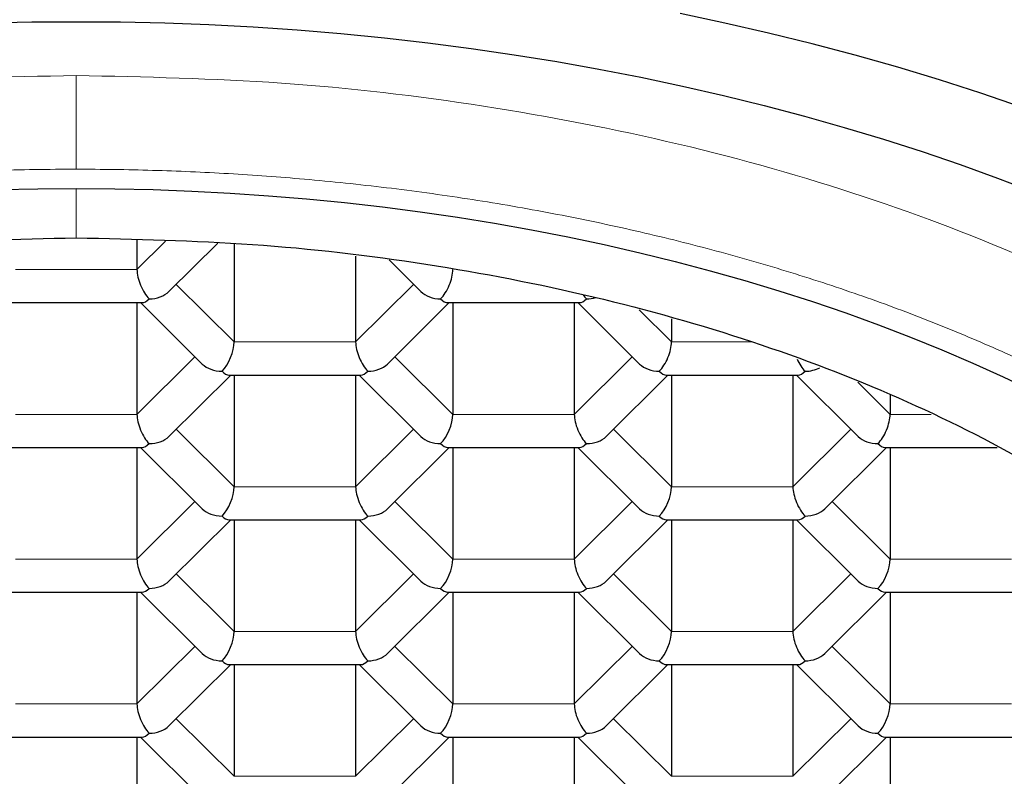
# Model space of a CAD drawing. Header units: millimetres. Extents: x 8 to 532, y 12 to 403.
# Tile 32 of 45: x 279.66 to 285.51, y 338.76 to 343.26. Entities that reach past the tile are written whole.
import ezdxf

# ---------------------------------------------------------------- set-up
doc = ezdxf.new("R2010")
doc.units = ezdxf.units.MM

msp = doc.modelspace()

# ---------------------------------------------------------------- linework, layer by layer
at = {"color": 7, "linetype": 'Continuous', "lineweight": 30}
for p, q in [((280.3608, 341.9474), (280.3608, 341.7724)), ((280.5505, 341.6412), (280.8406, 341.9294)), ((280.9382, 341.9257), (280.9382, 341.3422)), ((281.6599, 341.8517), (281.6599, 341.3422)), ((281.8585, 341.8291), (282.0476, 341.6412)), ((279.6084, 341.5757), (280.3916, 341.5757)), ((280.3608, 341.5757), (280.3608, 340.912)), ((280.3815, 341.5757), (280.7486, 341.211)), ((281.8495, 341.211), (282.2166, 341.5757)), ((282.2065, 341.5757), (282.9897, 341.5757)), ((282.2372, 341.5757), (282.2372, 340.912)), ((282.9589, 341.5757), (282.9589, 340.912)), ((282.9796, 341.5757), (283.3466, 341.211)), ((283.5363, 341.479), (283.5363, 341.3422)), ((280.5505, 340.7808), (280.9176, 341.1455)), ((280.9074, 341.1455), (281.6907, 341.1455)), ((280.9382, 341.1455), (280.9382, 340.4818)), ((281.6599, 341.1455), (281.6599, 340.4818)), ((281.6805, 341.1455), (282.0476, 340.7808)), ((283.1486, 340.7808), (283.5156, 341.1455)), ((283.5055, 341.1455), (284.2887, 341.1455)), ((283.5363, 341.1455), (283.5363, 340.4818)), ((284.258, 341.1455), (284.258, 340.4818)), ((284.2786, 341.1455), (284.6457, 340.7808)), ((284.8353, 341.0289), (284.8353, 340.912)), ((279.6084, 340.7153), (280.3916, 340.7153)), ((280.3608, 340.7153), (280.3608, 340.0516)), ((280.3815, 340.7153), (280.7486, 340.3506)), ((281.8495, 340.3506), (282.2166, 340.7153)), ((282.2065, 340.7153), (282.9897, 340.7153)), ((282.2372, 340.7153), (282.2372, 340.0516)), ((282.9589, 340.7153), (282.9589, 340.0516)), ((282.9796, 340.7153), (283.3466, 340.3506)), ((284.4476, 340.3506), (284.8147, 340.7153)), ((284.8045, 340.7153), (285.4706, 340.7153)), ((284.8353, 340.7153), (284.8353, 340.0516)), ((280.5505, 339.9204), (280.9176, 340.2851)), ((280.9074, 340.2851), (281.6907, 340.2851)), ((280.9382, 340.2851), (280.9382, 339.6215)), ((281.6599, 340.2851), (281.6599, 339.6215)), ((281.6805, 340.2851), (282.0476, 339.9204)), ((283.1486, 339.9204), (283.5156, 340.2851)), ((283.5055, 340.2851), (284.2887, 340.2851)), ((283.5363, 340.2851), (283.5363, 339.6215)), ((284.258, 340.2851), (284.258, 339.6215)), ((284.2786, 340.2851), (284.6457, 339.9204)), ((279.6084, 339.855), (280.3916, 339.855)), ((280.3608, 339.855), (280.3608, 339.1913)), ((280.3815, 339.855), (280.7486, 339.4903)), ((281.8495, 339.4903), (282.2166, 339.855)), ((282.2065, 339.855), (282.9897, 339.855)), ((282.2372, 339.855), (282.2372, 339.1913)), ((282.9589, 339.855), (282.9589, 339.1913)), ((282.9796, 339.855), (283.3466, 339.4903)), ((284.4476, 339.4903), (284.8147, 339.855)), ((284.8045, 339.855), (285.5878, 339.855)), ((284.8353, 339.855), (284.8353, 339.1913)), ((280.5505, 339.0601), (280.9176, 339.4248)), ((280.9074, 339.4248), (281.6907, 339.4248)), ((280.9382, 339.4248), (280.9382, 338.7611)), ((281.6599, 339.4248), (281.6599, 338.7611)), ((281.6805, 339.4248), (282.0476, 339.0601)), ((283.1486, 339.0601), (283.5156, 339.4248)), ((283.5055, 339.4248), (284.2887, 339.4248)), ((283.5363, 339.4248), (283.5363, 338.7611)), ((284.258, 339.4248), (284.258, 338.7611)), ((284.2786, 339.4248), (284.6457, 339.0601)), ((279.6084, 338.9946), (280.3916, 338.9946)), ((280.3608, 338.9946), (280.3608, 338.3309)), ((280.3815, 338.9946), (280.7486, 338.6299)), ((281.8495, 338.6299), (282.2166, 338.9946)), ((282.2065, 338.9946), (282.9897, 338.9946)), ((282.2372, 338.9946), (282.2372, 338.3309)), ((282.9589, 338.9946), (282.9589, 338.3309)), ((282.9796, 338.9946), (283.3466, 338.6299)), ((284.4476, 338.6299), (284.8147, 338.9946)), ((284.8045, 338.9946), (285.5878, 338.9946)), ((284.8353, 338.9946), (284.8353, 338.3309))]:
    msp.add_line(p, q, dxfattribs=at)
at = {"color": 8, "linetype": 'Continuous', "lineweight": 0}
for p, q in [((280.3608, 341.7724), (280.5306, 341.941)), ((279.6392, 341.7724), (280.3608, 341.7724)), ((280.5939, 341.6843), (280.9382, 341.3422)), ((281.6599, 341.3422), (282.0042, 341.6843)), ((283.3438, 341.5334), (283.5363, 341.3422)), ((280.9382, 341.3422), (281.6599, 341.3422)), ((283.5363, 341.3422), (284.0179, 341.3422)), ((280.3608, 340.912), (280.7052, 341.2541)), ((281.8929, 341.2541), (282.2372, 340.912)), ((282.9589, 340.912), (283.3033, 341.2541)), ((284.6437, 341.1023), (284.8353, 340.912)), ((279.6392, 340.912), (280.3608, 340.912)), ((282.2372, 340.912), (282.9589, 340.912)), ((284.8353, 340.912), (285.0796, 340.912)), ((280.5939, 340.8239), (280.9382, 340.4818)), ((281.6599, 340.4818), (282.0042, 340.8239)), ((283.1919, 340.8239), (283.5363, 340.4818)), ((284.258, 340.4818), (284.6023, 340.8239)), ((280.9382, 340.4818), (281.6599, 340.4818)), ((283.5363, 340.4818), (284.258, 340.4818)), ((280.3608, 340.0516), (280.7052, 340.3937)), ((281.8929, 340.3937), (282.2372, 340.0516)), ((282.9589, 340.0516), (283.3033, 340.3937)), ((284.491, 340.3937), (284.8353, 340.0516)), ((279.6392, 340.0516), (280.3608, 340.0516)), ((282.2372, 340.0516), (282.9589, 340.0516)), ((284.8353, 340.0516), (285.557, 340.0516)), ((280.5939, 339.9635), (280.9382, 339.6215)), ((281.6599, 339.6215), (282.0042, 339.9635)), ((283.1919, 339.9635), (283.5363, 339.6215)), ((284.258, 339.6215), (284.6023, 339.9635)), ((280.9382, 339.6215), (281.6599, 339.6215)), ((283.5363, 339.6215), (284.258, 339.6215)), ((280.3608, 339.1913), (280.7052, 339.5334)), ((281.8929, 339.5334), (282.2372, 339.1913)), ((282.9589, 339.1913), (283.3033, 339.5334)), ((284.491, 339.5334), (284.8353, 339.1913)), ((279.6392, 339.1913), (280.3608, 339.1913)), ((282.2372, 339.1913), (282.9589, 339.1913)), ((284.8353, 339.1913), (285.557, 339.1913)), ((280.5939, 339.1032), (280.9382, 338.7611)), ((281.6599, 338.7611), (282.0042, 339.1032)), ((283.1919, 339.1032), (283.5363, 338.7611)), ((284.258, 338.7611), (284.6023, 339.1032)), ((280.9382, 338.7611), (281.6599, 338.7611)), ((283.5363, 338.7611), (284.258, 338.7611))]:
    msp.add_line(p, q, dxfattribs=at)
at = {"color": 7, "linetype": 'Continuous', "lineweight": 30, "flags": 128}
for points in [[(285.6169, 342.7382), (285.375, 342.8208), (285.1295, 342.8996), (284.8804, 342.9748), (284.628, 343.0462), (284.3724, 343.1138), (284.1138, 343.1775), (283.8525, 343.2373), (283.5884, 343.2932)], [(279.474, 343.2374), (279.7369, 343.2434), (280, 343.2453), (280.2631, 343.2434), (280.526, 343.2374), (280.7885, 343.2276), (281.0505, 343.2138), (281.3118, 343.196), (281.5722, 343.1744), (281.8315, 343.1488), (282.0895, 343.1194), (282.3461, 343.0861), (282.6011, 343.0489), (282.8544, 343.008), (283.1056, 342.9632), (283.3548, 342.9147), (283.6016, 342.8625), (283.846, 342.8066), (284.0877, 342.747), (284.3266, 342.6838), (284.5626, 342.6171), (284.7954, 342.5468), (285.025, 342.4731), (285.2511, 342.3959), (285.4736, 342.3154), (285.6924, 342.2315)], [(279.5421, 342.2471), (279.771, 342.2522), (280, 342.2539)], [(280, 342.2539), (280.229, 342.2522), (280.4579, 342.2471), (280.6865, 342.2385), (280.9146, 342.2265), (281.1421, 342.211), (281.3688, 342.1922), (281.5946, 342.1699), (281.8192, 342.1443), (282.0426, 342.1153), (282.2647, 342.0829), (282.4851, 342.0473), (282.7039, 342.0083), (282.9208, 341.9661), (283.1357, 341.9206), (283.3485, 341.8719), (283.5589, 341.8201), (283.767, 341.765), (283.9724, 341.7069), (284.1751, 341.6458), (284.375, 341.5816), (284.5719, 341.5144), (284.7656, 341.4443), (284.9561, 341.3713), (285.1431, 341.2954), (285.3267, 341.2168), (285.5066, 341.1355), (285.6827, 341.0515)]]:
    msp.add_lwpolyline(points, dxfattribs=at)
at = {"color": 7, "linetype": 'Continuous', "lineweight": 30}
for centre, major_axis, ratio, start_param, end_param in [((280.433, 341.7007), (-0.0508, 0.1232), 0.416123, 0.790018, 2.360817), ((282.1651, 341.7007), (0.0508, 0.1232), 0.416123, 3.922369, 5.493167), ((280.433, 341.7007), (0.1443, 0), 0.709406, 4.712389, 5.663076), ((282.1651, 341.7007), (0.1443, 0), 0.709406, 3.761702, 4.712389), ((280.433, 341.7007), (0.0508, 0.1232), 0.416123, 3.311504, 3.922369), ((282.1651, 341.7007), (-0.0508, 0.1232), 0.416123, 2.360817, 2.971682), ((283.0311, 341.7007), (0.0508, 0.1232), 0.416123, 3.311504, 3.922369), ((283.0311, 341.7007), (-0.0508, 0.1232), 0.416123, 2.082956, 2.360817), ((283.0311, 341.7007), (0.1443, 0), 0.709406, 4.712389, 5.106659), ((280.866, 341.2705), (0.0508, 0.1232), 0.416123, 3.922369, 5.493165), ((281.7321, 341.2705), (-0.0508, 0.1232), 0.416123, 0.79002, 2.360817), ((283.4641, 341.2705), (0.0508, 0.1232), 0.416123, 3.922369, 5.493167), ((284.3301, 341.2705), (-0.0508, 0.1232), 0.416123, 1.641777, 2.360817), ((280.866, 341.2705), (0.1443, 0), 0.709406, 3.761702, 4.712389), ((280.866, 341.2705), (-0.0508, 0.1232), 0.416123, 2.360817, 2.971682), ((281.7321, 341.2705), (0.0508, 0.1232), 0.416123, 3.311504, 3.922369), ((281.7321, 341.2705), (0.1443, 0), 0.709406, 4.712389, 5.663076), ((283.4641, 341.2705), (0.1443, 0), 0.709406, 3.761702, 4.712389), ((283.4641, 341.2705), (-0.0508, 0.1232), 0.416123, 2.360817, 2.971682), ((284.3301, 341.2705), (0.0508, 0.1232), 0.416123, 3.311504, 3.922369), ((284.3301, 341.2705), (0.1443, 0), 0.709406, 4.712389, 5.362342), ((280.433, 340.8403), (-0.0508, 0.1232), 0.416123, 0.79002, 2.360817), ((282.1651, 340.8403), (0.0508, 0.1232), 0.416123, 3.922369, 5.493165), ((283.0311, 340.8403), (-0.0508, 0.1232), 0.416123, 0.79002, 2.360817), ((284.7631, 340.8403), (0.0508, 0.1232), 0.416123, 3.922369, 5.493167), ((280.433, 340.8403), (0.1443, 0), 0.709406, 4.712389, 5.663076), ((282.1651, 340.8403), (0.1443, 0), 0.709406, 3.761702, 4.712389), ((283.0311, 340.8403), (0.1443, 0), 0.709406, 4.712389, 5.663076), ((284.7631, 340.8403), (0.1443, 0), 0.709406, 3.761702, 4.712389), ((280.433, 340.8403), (0.0508, 0.1232), 0.416123, 3.311504, 3.922369), ((282.1651, 340.8403), (-0.0508, 0.1232), 0.416123, 2.360817, 2.971682), ((283.0311, 340.8403), (0.0508, 0.1232), 0.416123, 3.311504, 3.922369), ((284.7631, 340.8403), (-0.0508, 0.1232), 0.416123, 2.360817, 2.971682), ((280.866, 340.4101), (0.0508, 0.1232), 0.416123, 3.922369, 5.493165), ((281.7321, 340.4101), (-0.0508, 0.1232), 0.416123, 0.79002, 2.360817), ((283.4641, 340.4101), (0.0508, 0.1232), 0.416123, 3.922369, 5.493165), ((284.3301, 340.4101), (-0.0508, 0.1232), 0.416123, 0.79002, 2.360817), ((280.866, 340.4101), (0.1443, 0), 0.709406, 3.761702, 4.712389), ((281.7321, 340.4101), (0.1443, 0), 0.709406, 4.712389, 5.663076), ((283.4641, 340.4101), (0.1443, 0), 0.709406, 3.761702, 4.712389), ((284.3301, 340.4101), (0.1443, 0), 0.709406, 4.712389, 5.663076), ((280.866, 340.4101), (-0.0508, 0.1232), 0.416123, 2.360817, 2.971682), ((281.7321, 340.4101), (0.0508, 0.1232), 0.416123, 3.311504, 3.922369), ((283.4641, 340.4101), (-0.0508, 0.1232), 0.416123, 2.360817, 2.971682), ((284.3301, 340.4101), (0.0508, 0.1232), 0.416123, 3.311504, 3.922369), ((280.433, 339.98), (-0.0508, 0.1232), 0.416123, 0.79002, 2.360817), ((282.1651, 339.98), (0.0508, 0.1232), 0.416123, 3.922369, 5.493165), ((283.0311, 339.98), (-0.0508, 0.1232), 0.416123, 0.79002, 2.360817), ((284.7631, 339.98), (0.0508, 0.1232), 0.416123, 3.922369, 5.493165), ((280.433, 339.98), (0.0508, 0.1232), 0.416123, 3.311504, 3.922369), ((280.433, 339.98), (0.1443, 0), 0.709406, 4.712389, 5.663076), ((282.1651, 339.98), (0.1443, 0), 0.709406, 3.761702, 4.712389), ((282.1651, 339.98), (-0.0508, 0.1232), 0.416123, 2.360817, 2.971682), ((283.0311, 339.98), (0.0508, 0.1232), 0.416123, 3.311504, 3.922369), ((283.0311, 339.98), (0.1443, 0), 0.709406, 4.712389, 5.663076), ((284.7631, 339.98), (0.1443, 0), 0.709406, 3.761702, 4.712389), ((284.7631, 339.98), (-0.0508, 0.1232), 0.416123, 2.360817, 2.971682), ((280.866, 339.5498), (0.0508, 0.1232), 0.416123, 3.922369, 5.493165), ((281.7321, 339.5498), (-0.0508, 0.1232), 0.416123, 0.79002, 2.360817), ((283.4641, 339.5498), (0.0508, 0.1232), 0.416123, 3.922369, 5.493165), ((284.3301, 339.5498), (-0.0508, 0.1232), 0.416123, 0.79002, 2.360817), ((280.866, 339.5498), (0.1443, 0), 0.709406, 3.761702, 4.712389), ((281.7321, 339.5498), (0.1443, 0), 0.709406, 4.712389, 5.663076), ((283.4641, 339.5498), (0.1443, 0), 0.709406, 3.761702, 4.712389), ((284.3301, 339.5498), (0.1443, 0), 0.709406, 4.712389, 5.663076), ((280.866, 339.5498), (-0.0508, 0.1232), 0.416123, 2.360817, 2.971682), ((281.7321, 339.5498), (0.0508, 0.1232), 0.416123, 3.311504, 3.922369), ((283.4641, 339.5498), (-0.0508, 0.1232), 0.416123, 2.360817, 2.971682), ((284.3301, 339.5498), (0.0508, 0.1232), 0.416123, 3.311504, 3.922369), ((280.433, 339.1196), (-0.0508, 0.1232), 0.416123, 0.79002, 2.360817), ((282.1651, 339.1196), (0.0508, 0.1232), 0.416123, 3.922369, 5.493165), ((283.0311, 339.1196), (-0.0508, 0.1232), 0.416123, 0.79002, 2.360817), ((284.7631, 339.1196), (0.0508, 0.1232), 0.416123, 3.922369, 5.493165), ((280.433, 339.1196), (0.1443, 0), 0.709406, 4.712389, 5.663076), ((282.1651, 339.1196), (0.1443, 0), 0.709406, 3.761702, 4.712389), ((283.0311, 339.1196), (0.1443, 0), 0.709406, 4.712389, 5.663076), ((284.7631, 339.1196), (0.1443, 0), 0.709406, 3.761702, 4.712389), ((280.433, 339.1196), (0.0508, 0.1232), 0.416123, 3.311504, 3.922369), ((282.1651, 339.1196), (-0.0508, 0.1232), 0.416123, 2.360817, 2.971682), ((283.0311, 339.1196), (0.0508, 0.1232), 0.416123, 3.311504, 3.922369), ((284.7631, 339.1196), (-0.0508, 0.1232), 0.416123, 2.360817, 2.971682)]:
    msp.add_ellipse(centre, major_axis=major_axis, ratio=ratio, start_param=start_param, end_param=end_param, dxfattribs=at)
at = {"color": 8, "linetype": 'Continuous', "lineweight": 0}
for points in [[(270.65, 337.5628), (270.6654, 337.7968), (270.6963, 338.2648), (270.9447, 338.9548), (271.3365, 339.621), (271.8796, 340.252), (272.5609, 340.8369), (273.3697, 341.3658), (274.2918, 341.8297), (275.3116, 342.2205), (276.4117, 342.532), (277.5731, 342.7567), (278.7761, 342.8992), (279.592, 342.9169), (280, 342.9258)], [(280, 342.9258), (280.408, 342.9169), (281.2239, 342.8992), (282.4269, 342.7567), (283.5883, 342.532), (284.6884, 342.2205), (285.7082, 341.8297), (286.6303, 341.3658), (287.4391, 340.8369), (288.1204, 340.252), (288.6635, 339.621), (289.0553, 338.9548), (289.3037, 338.2648), (289.3346, 337.7968), (289.35, 337.5628)]]:
    msp.add_open_spline(points, degree=3, dxfattribs=at)
for points, knots in [([(280, 342.3687), (280, 342.3788), (280, 342.3991), (280, 342.4356), (280, 342.4758), (280, 342.5195), (280, 342.5659), (280, 342.6143), (280, 342.6657), (280, 342.7194), (280, 342.7743), (280, 342.8278), (280, 342.8791), (280, 342.9102), (280, 342.9258)], [0, 0, 0, 0, 0.080106, 0.160284, 0.240409, 0.320415, 0.400295, 0.480088, 0.559862, 0.647668, 0.735612, 0.823708, 0.911889, 1, 1, 1, 1]), ([(280, 342.3687), (279.9178, 342.3683), (279.7533, 342.3674), (279.5067, 342.3613), (279.2604, 342.3516), (279.0146, 342.3379), (278.7711, 342.3205), (278.5298, 342.2994), (278.2911, 342.2747), (278.0536, 342.2464), (277.816, 342.2141), (277.5783, 342.1779), (277.3409, 342.1377), (277.1056, 342.0937), (276.8725, 342.046), (276.6418, 341.9946), (276.4137, 341.9396), (276.1883, 341.8809), (275.9659, 341.8187), (275.7465, 341.753), (275.5304, 341.6839), (275.3178, 341.6113), (275.1087, 341.5354), (274.9034, 341.4562), (274.7076, 341.376), (274.521, 341.2953), (274.3435, 341.2143), (274.1696, 341.1308), (273.9995, 341.0448), (273.8332, 340.9563), (273.666, 340.8628), (273.4986, 340.764), (273.3315, 340.6597), (273.1694, 340.5529), (273.0125, 340.4435), (272.8618, 340.3324), (272.7174, 340.2196), (272.5791, 340.1053), (272.4463, 339.9889), (272.3181, 339.8697), (272.1949, 339.7478), (272.0767, 339.623), (271.9647, 339.4965), (271.8587, 339.3682), (271.759, 339.2383), (271.6655, 339.1069), (271.5784, 338.9741), (271.4977, 338.8399), (271.4236, 338.7045), (271.356, 338.568), (271.2949, 338.4305), (271.2406, 338.292), (271.1929, 338.1528), (271.1531, 338.0167), (271.1206, 337.884), (271.0947, 337.7548), (271.0746, 337.6252), (271.0602, 337.4954), (271.0515, 337.3654), (271.0485, 337.2315), (271.0518, 337.0938), (271.062, 336.9523), (271.079, 336.811), (271.1028, 336.67), (271.1333, 336.5303), (271.1701, 336.392), (271.2132, 336.2551), (271.2628, 336.1189), (271.3191, 335.9826), (271.3824, 335.8464), (271.4527, 335.7103), (271.5295, 335.5753), (271.6128, 335.4416), (271.7025, 335.3093), (271.7985, 335.1784), (271.9008, 335.0492), (272.0093, 334.9216), (272.1239, 334.7957), (272.2445, 334.6717), (272.371, 334.5497), (272.5034, 334.4298), (272.6415, 334.312), (272.7812, 334.1996), (272.9218, 334.0925), (273.0629, 333.9907), (273.2085, 333.8909), (273.3584, 333.7932), (273.5126, 333.6978), (273.6756, 333.6019), (273.8477, 333.5058), (274.0294, 333.41), (274.2156, 333.317), (274.4061, 333.227), (274.5998, 333.1405), (274.7964, 333.0577), (274.9956, 332.9784), (275.1984, 332.9022), (275.4062, 332.8287), (275.6189, 332.758), (275.8363, 332.6903), (276.0569, 332.626), (276.2805, 332.5653), (276.507, 332.5081), (276.7362, 332.4545), (276.9678, 332.4046), (277.2018, 332.3584), (277.4379, 332.3159), (277.676, 332.2771), (277.9158, 332.2421), (278.1573, 332.211), (278.4001, 332.1837), (278.6374, 332.1609), (278.8689, 332.1422), (279.0942, 332.1274), (279.3202, 332.1159), (279.5466, 332.1077), (279.7732, 332.1026), (279.9244, 332.102), (280, 332.1016)], [0, 0, 0, 0, 0.008774, 0.017551, 0.02633, 0.035111, 0.043893, 0.052519, 0.061145, 0.069771, 0.078398, 0.087201, 0.096003, 0.104805, 0.113607, 0.122408, 0.131209, 0.14001, 0.14881, 0.15761, 0.16641, 0.175209, 0.184009, 0.192808, 0.201608, 0.209674, 0.21774, 0.225806, 0.233872, 0.241938, 0.250005, 0.258785, 0.267566, 0.276346, 0.285127, 0.293908, 0.302532, 0.311157, 0.319781, 0.328405, 0.337205, 0.346005, 0.354805, 0.363605, 0.372405, 0.381204, 0.390004, 0.398803, 0.407602, 0.416401, 0.425199, 0.433998, 0.442796, 0.451594, 0.45966, 0.467725, 0.47579, 0.483855, 0.49192, 0.499986, 0.508765, 0.517545, 0.526325, 0.535105, 0.543886, 0.552511, 0.561135, 0.56976, 0.578385, 0.587187, 0.595989, 0.604791, 0.613593, 0.622395, 0.631198, 0.64, 0.648802, 0.657604, 0.666406, 0.675208, 0.68401, 0.692811, 0.701612, 0.709679, 0.717746, 0.725813, 0.73388, 0.741946, 0.750012, 0.758791, 0.767571, 0.77635, 0.785129, 0.793908, 0.802531, 0.811153, 0.819776, 0.828398, 0.837197, 0.845996, 0.854795, 0.863595, 0.872394, 0.881194, 0.889995, 0.898795, 0.907596, 0.916397, 0.925197, 0.933998, 0.942799, 0.9516, 0.959668, 0.967735, 0.975802, 0.983868, 0.991934, 1, 1, 1, 1]), ([(280, 332.1016), (280.0823, 332.102), (280.2469, 332.1027), (280.4936, 332.1088), (280.7399, 332.1185), (280.9857, 332.1322), (281.2292, 332.1496), (281.4704, 332.1708), (281.7091, 332.1955), (281.9465, 332.2239), (282.1841, 332.2562), (282.4217, 332.2925), (282.6589, 332.3328), (282.8942, 332.3768), (283.1272, 332.4246), (283.3579, 332.476), (283.586, 332.5311), (283.8113, 332.5897), (284.0337, 332.6519), (284.2531, 332.7176), (284.4691, 332.7867), (284.6818, 332.8593), (284.8909, 332.9351), (285.0962, 333.0143), (285.2921, 333.0944), (285.4786, 333.1751), (285.6562, 333.256), (285.8302, 333.3395), (286.0004, 333.4254), (286.1667, 333.5138), (286.3339, 333.6073), (286.5014, 333.7061), (286.6686, 333.8103), (286.8307, 333.9171), (286.9877, 334.0264), (287.1384, 334.1376), (287.2829, 334.2503), (287.4212, 334.3646), (287.5541, 334.481), (287.6823, 334.6002), (287.8055, 334.7222), (287.9237, 334.847), (288.0358, 334.9736), (288.1418, 335.1019), (288.2415, 335.2318), (288.335, 335.3633), (288.422, 335.4961), (288.5027, 335.6304), (288.5768, 335.7658), (288.6444, 335.9024), (288.7054, 336.04), (288.7598, 336.1785), (288.8074, 336.3177), (288.8471, 336.4538), (288.8796, 336.5866), (288.9055, 336.7159), (288.9256, 336.8454), (288.9399, 336.9753), (288.9485, 337.1053), (288.9515, 337.2392), (288.9481, 337.3769), (288.9379, 337.5184), (288.9208, 337.6597), (288.897, 337.8006), (288.8665, 337.9403), (288.8296, 338.0786), (288.7865, 338.2154), (288.7369, 338.3515), (288.6805, 338.4878), (288.6172, 338.624), (288.5469, 338.7601), (288.47, 338.895), (288.3867, 339.0286), (288.297, 339.1609), (288.201, 339.2917), (288.0987, 339.4209), (287.9902, 339.5485), (287.8757, 339.6743), (287.7551, 339.7982), (287.6286, 339.9202), (287.4963, 340.0402), (287.3583, 340.158), (287.2186, 340.2703), (287.078, 340.3774), (286.9369, 340.4793), (286.7914, 340.5791), (286.6416, 340.6768), (286.4875, 340.7722), (286.3245, 340.8682), (286.1524, 340.9643), (285.9708, 341.0603), (285.7847, 341.1533), (285.5941, 341.2434), (285.4005, 341.3299), (285.204, 341.4128), (285.0048, 341.4921), (284.802, 341.5683), (284.5942, 341.6419), (284.3816, 341.7126), (284.1641, 341.7803), (283.9435, 341.8446), (283.7199, 341.9054), (283.4933, 341.9625), (283.2641, 342.0161), (283.0324, 342.066), (282.7984, 342.1121), (282.5622, 342.1546), (282.324, 342.1933), (282.0841, 342.2282), (281.8426, 342.2593), (281.5997, 342.2865), (281.3623, 342.3093), (281.1308, 342.3279), (280.9055, 342.3427), (280.6795, 342.3542), (280.4532, 342.3624), (280.2267, 342.3676), (280.0755, 342.3683), (280, 342.3687)], [0, 0, 0, 0, 0.00878, 0.01756, 0.026341, 0.035122, 0.043903, 0.052528, 0.061153, 0.069778, 0.078403, 0.087204, 0.096004, 0.104805, 0.113605, 0.122405, 0.131205, 0.140005, 0.148804, 0.157603, 0.166402, 0.175201, 0.183999, 0.192798, 0.201596, 0.209661, 0.217726, 0.225792, 0.233857, 0.241923, 0.249988, 0.258768, 0.267548, 0.276329, 0.28511, 0.293891, 0.302516, 0.311141, 0.319767, 0.328392, 0.337194, 0.345996, 0.354799, 0.363601, 0.372403, 0.381206, 0.390008, 0.39881, 0.407612, 0.416414, 0.425215, 0.434016, 0.442817, 0.451617, 0.459684, 0.467751, 0.475817, 0.483883, 0.491949, 0.500014, 0.508794, 0.517573, 0.526352, 0.535131, 0.54391, 0.552532, 0.561155, 0.569777, 0.5784, 0.587199, 0.595997, 0.604797, 0.613596, 0.622395, 0.631195, 0.639995, 0.648795, 0.657595, 0.666395, 0.675195, 0.683995, 0.692795, 0.701596, 0.709662, 0.717729, 0.725796, 0.733863, 0.741929, 0.749995, 0.758776, 0.767556, 0.776336, 0.785116, 0.793897, 0.80252, 0.811143, 0.819767, 0.82839, 0.83719, 0.84599, 0.85479, 0.86359, 0.872391, 0.881192, 0.889994, 0.898796, 0.907598, 0.9164, 0.925203, 0.934005, 0.942808, 0.95161, 0.959678, 0.967745, 0.975812, 0.983876, 0.991939, 1, 1, 1, 1]), ([(280, 342.2539), (280, 342.247), (280, 342.2196), (280, 342.1733), (280, 342.1156), (280, 342.0606), (280, 342.0085), (280, 341.9768), (280, 341.961)], [0, 0, 0, 0, 0.063627, 0.250786, 0.438015, 0.625324, 0.81268, 1, 1, 1, 1])]:
    msp.add_open_spline(points, degree=3, knots=knots, dxfattribs=at)
at = {"color": 7, "linetype": 'Continuous', "lineweight": 30}
for points in [[(280, 332.7551), (279.6498, 332.7627), (278.9495, 332.7779), (277.917, 332.9001), (276.9202, 333.093), (275.976, 333.3604), (275.1007, 333.6958), (274.3092, 334.0939), (273.6151, 334.5479), (273.0303, 335.05), (272.5647, 335.5915), (272.2263, 336.1633), (272.0209, 336.7555), (271.952, 337.358), (272.0209, 337.9606), (272.2263, 338.5528), (272.5647, 339.1245), (273.0303, 339.6661), (273.6151, 340.1681), (274.3092, 340.6221), (275.1007, 341.0203), (275.976, 341.3556), (276.9202, 341.623), (277.917, 341.8159), (278.9495, 341.9382), (279.6498, 341.9534), (280, 341.961)], [(280, 341.961), (280.3502, 341.9534), (281.0505, 341.9382), (282.083, 341.8159), (283.0798, 341.623), (284.024, 341.3556), (284.8993, 341.0202), (285.6908, 340.6221), (286.3849, 340.1681), (286.9696, 339.666), (287.4358, 339.1245), (287.7721, 338.5527), (287.9852, 337.9605), (288.0117, 337.5588), (288.025, 337.3579)]]:
    msp.add_open_spline(points, degree=3, dxfattribs=at)

doc.saveas('drawing.dxf')
